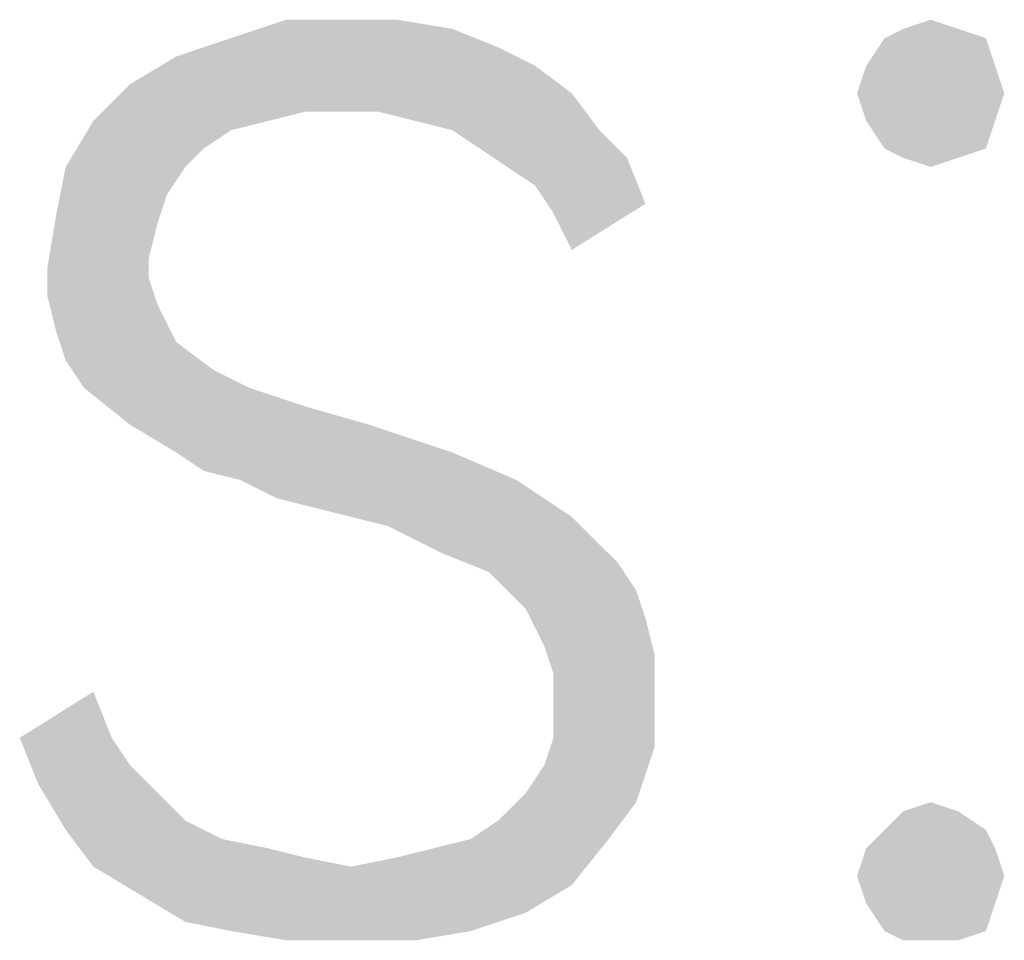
# Model space of a CAD drawing. Header units: millimetres. Extents: x 0 to 297, y 0 to 210.
# Tile 23 of 84: x 34.48 to 36.04, y 30.84 to 32.3. Entities that reach past the tile are written whole.
import ezdxf

# ---------------------------------------------------------------- set-up
doc = ezdxf.new("R2010")
doc.units = ezdxf.units.MM
doc.header["$LTSCALE"] = 16.335
doc.layers.get('0').update_dxf_attribs({"linetype": 'CONTINUOUS'})

msp = doc.modelspace()

# ---------------------------------------------------------------- linework, layer by layer
at = {"color": 7, "linetype": 'CONTINUOUS'}
for points in [[(35.0804, 32.2988), (35.168, 32.2842), (34.8176, 32.2696)], [(35.0074, 32.2988), (35.0804, 32.2988), (34.8176, 32.2696)], [(35.0074, 32.2988), (34.8176, 32.2696), (34.9052, 32.2988)], [(35.8833, 32.2842), (35.9271, 32.2988), (35.9709, 32.2842)], [(34.8176, 32.2696), (35.168, 32.2842), (35.241, 32.255)], [(35.9709, 32.2842), (35.8541, 32.2696), (35.8833, 32.2842)], [(35.8541, 32.2696), (35.9709, 32.2842), (36.0147, 32.2696)], [(35.241, 32.255), (34.7301, 32.2404), (34.8176, 32.2696)], [(36.0147, 32.2696), (35.8249, 32.2258), (35.8541, 32.2696)], [(35.8249, 32.2258), (36.0147, 32.2696), (36.0293, 32.2258)], [(34.7301, 32.2404), (35.241, 32.255), (35.2994, 32.2258)], [(35.2994, 32.2258), (34.6571, 32.1966), (34.7301, 32.2404)], [(34.6571, 32.1966), (35.2994, 32.2258), (35.3578, 32.182)], [(36.0293, 32.2258), (35.8103, 32.182), (35.8249, 32.2258)], [(35.8103, 32.182), (36.0293, 32.2258), (36.0439, 32.182)], [(35.3578, 32.182), (34.5987, 32.1382), (34.6571, 32.1966)], [(35.3578, 32.182), (34.9344, 32.1528), (34.5987, 32.1382)], [(34.9928, 32.1528), (34.9344, 32.1528), (35.3578, 32.182)], [(35.0512, 32.1528), (34.9928, 32.1528), (35.3578, 32.182)], [(35.1096, 32.1382), (35.0512, 32.1528), (35.3578, 32.182)], [(35.168, 32.1236), (35.1096, 32.1382), (35.3578, 32.182)], [(35.168, 32.1236), (35.3578, 32.182), (35.4016, 32.1236)], [(36.0439, 32.182), (35.8249, 32.1382), (35.8103, 32.182)], [(35.8249, 32.1382), (36.0439, 32.182), (36.0293, 32.1382)], [(34.5987, 32.1382), (34.9344, 32.1528), (34.876, 32.1382)], [(34.876, 32.1382), (34.8176, 32.1236), (34.5549, 32.0652)], [(34.876, 32.1382), (34.5549, 32.0652), (34.5987, 32.1382)], [(36.0293, 32.1382), (35.8541, 32.0944), (35.8249, 32.1382)], [(35.8541, 32.0944), (36.0293, 32.1382), (36.0147, 32.0944)], [(34.8176, 32.1236), (34.7738, 32.0944), (34.5549, 32.0652)], [(35.4016, 32.1236), (35.2118, 32.0944), (35.168, 32.1236)], [(35.2118, 32.0944), (35.4016, 32.1236), (35.4454, 32.0798)], [(34.5549, 32.0652), (34.7738, 32.0944), (34.7446, 32.0652)], [(35.4454, 32.0798), (35.2556, 32.0652), (35.2118, 32.0944)], [(36.0147, 32.0944), (35.8833, 32.0798), (35.8541, 32.0944)], [(35.8833, 32.0798), (36.0147, 32.0944), (35.9709, 32.0798)], [(35.2994, 32.036), (35.2556, 32.0652), (35.4454, 32.0798)], [(35.2994, 32.036), (35.4454, 32.0798), (35.4746, 32.0068)], [(35.9709, 32.0798), (35.9271, 32.0652), (35.8833, 32.0798)], [(34.7446, 32.0652), (34.7155, 32.0214), (34.5403, 31.9922)], [(34.7446, 32.0652), (34.5403, 31.9922), (34.5549, 32.0652)], [(35.4746, 32.0068), (35.3286, 31.9922), (35.2994, 32.036)], [(34.5403, 31.9922), (34.7155, 32.0214), (34.7009, 31.9776)], [(35.3286, 31.9922), (35.4746, 32.0068), (35.3578, 31.9338)], [(34.7009, 31.9776), (34.5257, 31.9046), (34.5403, 31.9922)], [(34.7009, 31.9776), (34.6863, 31.9192), (34.5257, 31.9046)], [(34.5257, 31.9046), (34.6863, 31.9192), (34.6863, 31.89)], [(34.6863, 31.89), (34.5257, 31.8608), (34.5257, 31.9046)], [(34.5257, 31.8608), (34.6863, 31.89), (34.7009, 31.8462)], [(34.7009, 31.8462), (34.5403, 31.8024), (34.5257, 31.8608)], [(34.7009, 31.8462), (34.7155, 31.817), (34.5403, 31.8024)], [(34.5403, 31.8024), (34.7155, 31.817), (34.7301, 31.7878)], [(34.7301, 31.7878), (34.5549, 31.7586), (34.5403, 31.8024)], [(34.5549, 31.7586), (34.7301, 31.7878), (34.7884, 31.744)], [(34.7884, 31.744), (34.5841, 31.7148), (34.5549, 31.7586)], [(34.5841, 31.7148), (34.7884, 31.744), (34.8468, 31.7148)], [(34.8468, 31.7148), (34.6571, 31.6564), (34.5841, 31.7148)], [(34.8468, 31.7148), (34.9344, 31.6856), (34.6571, 31.6564)], [(34.6571, 31.6564), (34.9344, 31.6856), (35.0366, 31.6564)], [(35.0366, 31.6564), (34.7301, 31.6126), (34.6571, 31.6564)], [(34.7301, 31.6126), (35.0366, 31.6564), (35.168, 31.6126)], [(35.168, 31.6126), (34.7738, 31.5834), (34.7301, 31.6126)], [(34.8322, 31.5688), (34.7738, 31.5834), (35.168, 31.6126)], [(34.8322, 31.5688), (35.168, 31.6126), (35.2702, 31.5688)], [(35.2702, 31.5688), (34.8906, 31.5396), (34.8322, 31.5688)], [(34.949, 31.525), (34.8906, 31.5396), (35.2702, 31.5688)], [(34.949, 31.525), (35.2702, 31.5688), (35.3578, 31.5104)], [(35.3578, 31.5104), (35.0658, 31.4958), (34.949, 31.525)], [(35.1534, 31.4521), (35.0658, 31.4958), (35.3578, 31.5104)], [(35.1534, 31.4521), (35.3578, 31.5104), (35.4308, 31.4375)], [(35.4308, 31.4375), (35.2264, 31.4229), (35.1534, 31.4521)], [(35.2264, 31.4229), (35.4308, 31.4375), (35.46, 31.3937)], [(35.46, 31.3937), (35.2848, 31.3645), (35.2264, 31.4229)], [(35.2848, 31.3645), (35.46, 31.3937), (35.4746, 31.3499)], [(35.4746, 31.3499), (35.2994, 31.3353), (35.2848, 31.3645)], [(35.314, 31.3061), (35.2994, 31.3353), (35.4746, 31.3499)], [(35.314, 31.3061), (35.4746, 31.3499), (35.4892, 31.2915)], [(35.4892, 31.2915), (35.3286, 31.2623), (35.314, 31.3061)], [(35.3286, 31.2623), (35.4892, 31.2915), (35.4892, 31.2331)], [(35.4892, 31.2331), (35.3286, 31.2185), (35.3286, 31.2623)], [(34.4819, 31.1601), (34.5987, 31.2331), (34.6279, 31.1601)], [(35.3286, 31.1601), (35.3286, 31.2185), (35.4892, 31.2331)], [(35.3286, 31.1601), (35.4892, 31.2331), (35.4892, 31.1455)], [(34.6279, 31.1601), (34.5111, 31.0871), (34.4819, 31.1601)], [(34.6279, 31.1601), (34.6571, 31.1163), (34.5111, 31.0871)], [(35.4892, 31.1455), (35.314, 31.1163), (35.3286, 31.1601)], [(35.2848, 31.0725), (35.314, 31.1163), (35.4892, 31.1455)], [(35.2848, 31.0725), (35.4892, 31.1455), (35.46, 31.0579)], [(34.5111, 31.0871), (34.6571, 31.1163), (34.7009, 31.0725)], [(34.7009, 31.0725), (34.5549, 31.0141), (34.5111, 31.0871)], [(34.7009, 31.0725), (34.7446, 31.0287), (34.5549, 31.0141)], [(35.46, 31.0579), (35.241, 31.0287), (35.2848, 31.0725)], [(35.1972, 30.9995), (35.241, 31.0287), (35.46, 31.0579)], [(35.1972, 30.9995), (35.46, 31.0579), (35.4162, 30.9995)], [(35.8833, 31.0433), (35.9271, 31.0579), (35.9709, 31.0433)], [(35.9709, 31.0433), (35.8541, 31.0141), (35.8833, 31.0433)], [(35.8541, 31.0141), (35.9709, 31.0433), (36.0147, 31.0141)], [(34.5549, 31.0141), (34.7446, 31.0287), (34.803, 30.9995)], [(34.803, 30.9995), (34.5987, 30.9557), (34.5549, 31.0141)], [(36.0147, 31.0141), (35.8249, 30.9849), (35.8541, 31.0141)], [(35.8249, 30.9849), (36.0147, 31.0141), (36.0293, 30.9849)], [(34.803, 30.9995), (34.876, 30.9849), (34.5987, 30.9557)], [(35.0074, 30.9557), (35.0804, 30.9703), (35.4162, 30.9995)], [(35.0074, 30.9557), (35.4162, 30.9995), (35.3578, 30.9265)], [(35.0804, 30.9703), (35.1388, 30.9849), (35.4162, 30.9995)], [(35.4162, 30.9995), (35.1388, 30.9849), (35.1972, 30.9995)], [(34.876, 30.9849), (34.9344, 30.9703), (34.5987, 30.9557)], [(36.0293, 30.9849), (35.8103, 30.9411), (35.8249, 30.9849)], [(35.8103, 30.9411), (36.0293, 30.9849), (36.0439, 30.9411)], [(34.5987, 30.9557), (34.9344, 30.9703), (35.0074, 30.9557)], [(35.0074, 30.9557), (34.6717, 30.9119), (34.5987, 30.9557)], [(35.0074, 30.9557), (35.3578, 30.9265), (34.6717, 30.9119)], [(36.0439, 30.9411), (35.8249, 30.8973), (35.8103, 30.9411)], [(35.8249, 30.8973), (36.0439, 30.9411), (36.0293, 30.8973)], [(34.6717, 30.9119), (35.3578, 30.9265), (35.2848, 30.8827)], [(35.2848, 30.8827), (34.7446, 30.8681), (34.6717, 30.9119)], [(36.0293, 30.8973), (35.8541, 30.8535), (35.8249, 30.8973)], [(35.8541, 30.8535), (36.0293, 30.8973), (36.0147, 30.8535)], [(34.8176, 30.8535), (34.7446, 30.8681), (35.2848, 30.8827)], [(34.8176, 30.8535), (35.2848, 30.8827), (35.1972, 30.8535)], [(35.1972, 30.8535), (34.9052, 30.8389), (34.8176, 30.8535)], [(35.0074, 30.8389), (34.9052, 30.8389), (35.1972, 30.8535)], [(35.0074, 30.8389), (35.1972, 30.8535), (35.1096, 30.8389)], [(36.0147, 30.8535), (35.8833, 30.8389), (35.8541, 30.8535)], [(35.9271, 30.8389), (35.8833, 30.8389), (36.0147, 30.8535)], [(35.9271, 30.8389), (36.0147, 30.8535), (35.9709, 30.8389)]]:
    msp.add_solid(points, dxfattribs=at)

doc.saveas('drawing.dxf')
